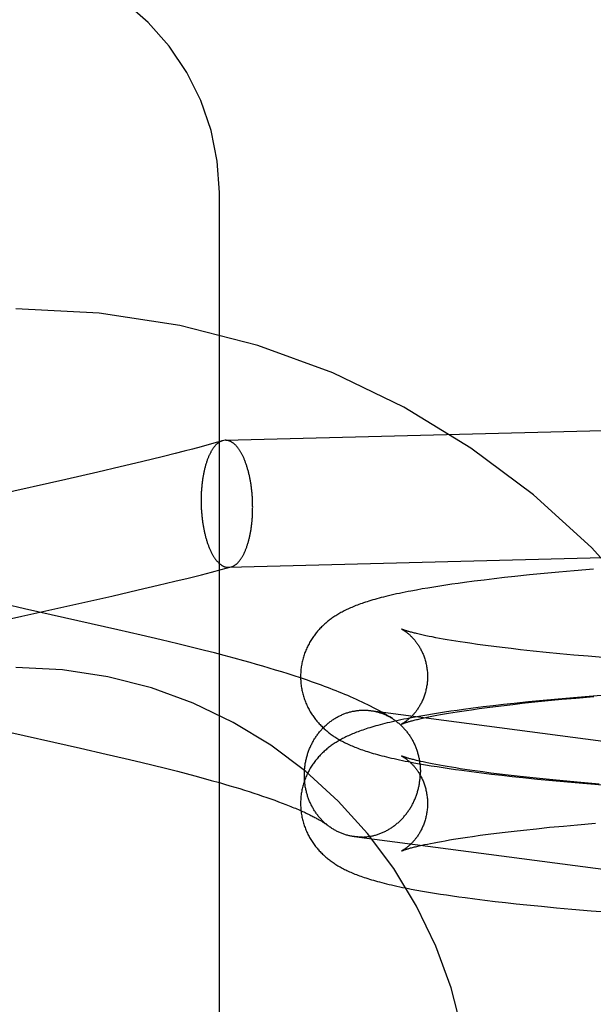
# Model space of a CAD drawing. Header units: inches. Extents: x 0 to 268, y 0 to 174.
# Tile 38 of 92: x 91.541 to 91.717, y 87.952 to 88.254. Entities that reach past the tile are written whole.
import ezdxf

# ---------------------------------------------------------------- set-up
doc = ezdxf.new("R2010")
doc.units = ezdxf.units.IN
doc.header["$LTSCALE"] = 14.749625
doc.header["$MEASUREMENT"] = 0
doc.linetypes.add('HIDDEN', pattern=[0.2, 0.1, -0.1])
doc.layers.add('DEFAULT_2', color=8, linetype='HIDDEN')

msp = doc.modelspace()

# ---------------------------------------------------------------- linework, layer by layer
at = {"layer": 'DEFAULT_2', "color": 8, "linetype": 'HIDDEN'}
for p, q in [((91.60219, 87.4578), (91.60219, 88.20085)), ((91.604, 88.12481), (91.81142, 88.13019)), ((91.604, 88.12481), (91.60317, 88.12468)), ((91.59398, 88.12214), (91.59134, 88.12145)), ((91.59657, 88.12284), (91.59398, 88.12214)), ((91.5991, 88.12353), (91.59657, 88.12284)), ((91.60158, 88.12423), (91.5991, 88.12353)), ((91.60317, 88.12468), (91.60158, 88.12423)), ((91.58126, 88.1189), (91.57652, 88.11776)), ((91.58499, 88.11983), (91.58126, 88.1189)), ((91.58865, 88.12075), (91.58499, 88.11983)), ((91.59134, 88.12145), (91.58865, 88.12075)), ((91.57171, 88.11662), (91.56488, 88.11504)), ((91.57652, 88.11776), (91.57171, 88.11662)), ((91.55505, 88.11281), (91.53279, 88.10784)), ((91.56488, 88.11504), (91.55505, 88.11281)), ((91.60501, 88.08583), (91.81243, 88.0912)), ((91.60278, 88.08514), (91.60578, 88.08594)), ((91.60501, 88.08583), (91.60578, 88.08594)), ((91.5885, 88.08155), (91.5926, 88.08255)), ((91.5926, 88.08255), (91.59669, 88.08357)), ((91.59669, 88.08357), (91.59974, 88.08435)), ((91.59974, 88.08435), (91.60278, 88.08514)), ((91.68978, 88.08268), (91.68661, 88.08232)), ((91.69301, 88.08303), (91.68978, 88.08268)), ((91.69742, 88.08349), (91.69301, 88.08303)), ((91.70192, 88.08394), (91.69742, 88.08349)), ((91.70651, 88.08437), (91.70192, 88.08394)), ((91.7112, 88.08479), (91.70651, 88.08437)), ((91.71716, 88.08529), (91.7112, 88.08479)), ((91.57723, 88.07888), (91.58338, 88.08032)), ((91.58338, 88.08032), (91.5885, 88.08155)), ((91.66625, 88.07948), (91.66449, 88.07918)), ((91.66806, 88.07978), (91.66625, 88.07948)), ((91.66989, 88.08007), (91.66806, 88.07978)), ((91.67175, 88.08035), (91.66989, 88.08007)), ((91.67363, 88.08063), (91.67175, 88.08035)), ((91.67555, 88.0809), (91.67363, 88.08063)), ((91.6775, 88.08117), (91.67555, 88.0809)), ((91.68047, 88.08156), (91.6775, 88.08117)), ((91.68351, 88.08194), (91.68047, 88.08156)), ((91.68661, 88.08232), (91.68351, 88.08194)), ((91.56912, 88.07703), (91.57723, 88.07888)), ((91.66275, 88.07887), (91.66101, 88.07854)), ((91.66449, 88.07918), (91.66275, 88.07887)), ((91.54231, 88.07313), (91.5363, 88.0745)), ((91.53554, 88.06948), (91.5415, 88.07084)), ((91.57104, 88.06669), (91.54231, 88.07313)), ((91.57816, 88.06505), (91.57104, 88.06669)), ((91.5843, 88.06361), (91.57816, 88.06505)), ((91.66565, 88.06485), (91.66476, 88.06504)), ((91.6666, 88.06465), (91.66565, 88.06485)), ((91.6676, 88.06445), (91.6666, 88.06465)), ((91.66866, 88.06424), (91.6676, 88.06445)), ((91.58943, 88.06238), (91.5843, 88.06361)), ((91.59352, 88.06137), (91.58943, 88.06238)), ((91.5976, 88.06035), (91.59352, 88.06137)), ((91.66978, 88.06404), (91.66866, 88.06424)), ((91.67096, 88.06382), (91.66978, 88.06404)), ((91.67219, 88.06361), (91.67096, 88.06382)), ((91.67348, 88.06339), (91.67219, 88.06361)), ((91.67482, 88.06318), (91.67348, 88.06339)), ((91.67621, 88.06296), (91.67482, 88.06318)), ((91.67766, 88.06274), (91.67621, 88.06296)), ((91.67915, 88.06252), (91.67766, 88.06274)), ((91.68148, 88.06219), (91.67915, 88.06252)), ((91.68392, 88.06186), (91.68148, 88.06219)), ((91.68646, 88.06153), (91.68392, 88.06186)), ((91.6891, 88.06121), (91.68646, 88.06153)), ((91.60065, 88.05957), (91.5976, 88.06035)), ((91.60368, 88.05877), (91.60065, 88.05957)), ((91.60669, 88.05797), (91.60368, 88.05877)), ((91.69184, 88.06088), (91.6891, 88.06121)), ((91.69466, 88.06056), (91.69184, 88.06088)), ((91.69856, 88.06014), (91.69466, 88.06056)), ((91.7026, 88.05973), (91.69856, 88.06014)), ((91.70677, 88.05932), (91.7026, 88.05973)), ((91.71107, 88.05892), (91.70677, 88.05932)), ((91.71548, 88.05854), (91.71107, 88.05892)), ((91.72114, 88.05806), (91.71548, 88.05854)), ((91.60968, 88.05715), (91.60669, 88.05797)), ((91.61166, 88.05659), (91.60968, 88.05715)), ((91.61363, 88.05603), (91.61166, 88.05659)), ((91.61559, 88.05546), (91.61363, 88.05603)), ((91.61754, 88.05489), (91.61559, 88.05546)), ((91.61947, 88.05431), (91.61754, 88.05489)), ((91.62139, 88.05372), (91.61947, 88.05431)), ((91.6233, 88.05312), (91.62139, 88.05372)), ((91.62519, 88.05251), (91.6233, 88.05312)), ((91.62707, 88.05189), (91.62519, 88.05251)), ((91.62893, 88.05126), (91.62707, 88.05189)), ((91.71698, 88.04634), (91.71099, 88.04583)), ((91.71166, 88.04573), (91.71719, 88.04621)), ((91.72309, 88.04682), (91.71698, 88.04634)), ((91.6863, 88.04335), (91.68319, 88.04297)), ((91.68948, 88.04371), (91.6863, 88.04335)), ((91.68699, 88.04313), (91.68964, 88.04346)), ((91.69273, 88.04407), (91.68948, 88.04371)), ((91.68964, 88.04346), (91.69239, 88.04378)), ((91.69239, 88.04378), (91.69522, 88.0441)), ((91.69714, 88.04453), (91.69273, 88.04407)), ((91.69522, 88.0441), (91.69913, 88.04452)), ((91.70166, 88.04498), (91.69714, 88.04453)), ((91.69913, 88.04452), (91.70318, 88.04493)), ((91.70628, 88.04541), (91.70166, 88.04498)), ((91.70318, 88.04493), (91.70736, 88.04534)), ((91.71099, 88.04583), (91.70628, 88.04541)), ((91.70736, 88.04534), (91.71166, 88.04573)), ((91.64858, 88.04187), (91.85254, 88.01514)), ((91.66412, 88.04018), (91.66237, 88.03987)), ((91.66589, 88.04049), (91.66412, 88.04018)), ((91.66769, 88.04079), (91.66589, 88.04049)), ((91.66693, 88.04002), (91.66795, 88.04022)), ((91.66953, 88.04108), (91.66769, 88.04079)), ((91.66795, 88.04022), (91.66903, 88.04043)), ((91.66903, 88.04043), (91.67017, 88.04064)), ((91.6714, 88.04137), (91.66953, 88.04108)), ((91.67017, 88.04064), (91.67136, 88.04085)), ((91.67136, 88.04085), (91.67261, 88.04106)), ((91.67329, 88.04165), (91.6714, 88.04137)), ((91.67261, 88.04106), (91.67391, 88.04128)), ((91.67521, 88.04192), (91.67329, 88.04165)), ((91.67391, 88.04128), (91.67526, 88.0415)), ((91.67716, 88.04219), (91.67521, 88.04192)), ((91.67526, 88.0415), (91.67667, 88.04171)), ((91.67667, 88.04171), (91.67813, 88.04193)), ((91.68014, 88.04259), (91.67716, 88.04219)), ((91.67813, 88.04193), (91.67963, 88.04215)), ((91.67963, 88.04215), (91.68198, 88.04248)), ((91.68319, 88.04297), (91.68014, 88.04259)), ((91.68198, 88.04248), (91.68444, 88.04281)), ((91.68444, 88.04281), (91.68699, 88.04313)), ((91.66237, 88.03987), (91.66062, 88.03954)), ((91.66343, 88.03926), (91.66421, 88.03944)), ((91.66421, 88.03944), (91.66506, 88.03963)), ((91.66506, 88.03963), (91.66597, 88.03982)), ((91.66597, 88.03982), (91.66693, 88.04002)), ((91.53139, 88.03663), (91.55958, 88.03032)), ((91.55958, 88.03032), (91.56745, 88.02852)), ((91.56745, 88.02852), (91.5733, 88.02716)), ((91.5733, 88.02716), (91.57811, 88.02601)), ((91.57811, 88.02601), (91.58189, 88.02509)), ((91.58189, 88.02509), (91.58562, 88.02417)), ((91.66371, 88.02556), (91.66548, 88.02525)), ((91.66564, 88.02591), (91.66476, 88.02611)), ((91.66548, 88.02525), (91.66727, 88.02495)), ((91.66659, 88.02572), (91.66564, 88.02591)), ((91.6676, 88.02552), (91.66659, 88.02572)), ((91.66866, 88.02531), (91.6676, 88.02552)), ((91.66978, 88.0251), (91.66866, 88.02531)), ((91.67095, 88.02489), (91.66978, 88.0251)), ((91.58562, 88.02417), (91.58928, 88.02324)), ((91.58928, 88.02324), (91.59197, 88.02254)), ((91.59197, 88.02254), (91.59461, 88.02184)), ((91.66727, 88.02495), (91.6691, 88.02466)), ((91.6691, 88.02466), (91.67095, 88.02437)), ((91.67219, 88.02468), (91.67095, 88.02489)), ((91.67095, 88.02437), (91.67283, 88.02409)), ((91.67347, 88.02446), (91.67219, 88.02468)), ((91.67283, 88.02409), (91.67474, 88.02381)), ((91.67481, 88.02425), (91.67347, 88.02446)), ((91.67474, 88.02381), (91.67668, 88.02354)), ((91.67621, 88.02403), (91.67481, 88.02425)), ((91.67765, 88.02381), (91.67621, 88.02403)), ((91.67668, 88.02354), (91.67964, 88.02315)), ((91.67914, 88.02359), (91.67765, 88.02381)), ((91.68069, 88.02337), (91.67914, 88.02359)), ((91.67964, 88.02315), (91.68267, 88.02276)), ((91.68309, 88.02304), (91.68069, 88.02337)), ((91.68267, 88.02276), (91.68577, 88.02239)), ((91.6856, 88.02271), (91.68309, 88.02304)), ((91.6882, 88.02238), (91.6856, 88.02271)), ((91.68577, 88.02239), (91.68893, 88.02202)), ((91.6909, 88.02206), (91.6882, 88.02238)), ((91.68893, 88.02202), (91.69215, 88.02166)), ((91.6937, 88.02174), (91.6909, 88.02206)), ((91.59461, 88.02184), (91.59719, 88.02114)), ((91.59719, 88.02114), (91.59972, 88.02045)), ((91.59972, 88.02045), (91.60219, 88.01975)), ((91.60219, 88.01975), (91.60379, 88.01929)), ((91.60379, 88.01929), (91.60537, 88.01882)), ((91.69215, 88.02166), (91.69544, 88.02131)), ((91.69658, 88.02142), (91.6937, 88.02174)), ((91.69544, 88.02131), (91.69991, 88.02086)), ((91.70055, 88.021), (91.69658, 88.02142)), ((91.69991, 88.02086), (91.70448, 88.02042)), ((91.70466, 88.02059), (91.70055, 88.021)), ((91.70448, 88.02042), (91.70914, 88.02)), ((91.70889, 88.02019), (91.70466, 88.02059)), ((91.71325, 88.0198), (91.70889, 88.02019)), ((91.70914, 88.02), (91.71508, 88.01949)), ((91.71884, 88.01932), (91.71325, 88.0198)), ((91.71508, 88.01949), (91.72114, 88.019)), ((91.60537, 88.01882), (91.60691, 88.01836)), ((91.60691, 88.01836), (91.60843, 88.01791)), ((91.60843, 88.01791), (91.6099, 88.01745)), ((91.6099, 88.01745), (91.61134, 88.01699)), ((91.61134, 88.01699), (91.61275, 88.01654)), ((91.61275, 88.01654), (91.61412, 88.01609)), ((91.61412, 88.01609), (91.61545, 88.01565)), ((91.61545, 88.01565), (91.61674, 88.01521)), ((91.61674, 88.01521), (91.61799, 88.01477)), ((91.61799, 88.01477), (91.6192, 88.01434)), ((91.6192, 88.01434), (91.62037, 88.01391)), ((91.62037, 88.01391), (91.62149, 88.01349)), ((91.62149, 88.01349), (91.62257, 88.01308)), ((91.7122, 88.00685), (91.71776, 88.00733)), ((91.68231, 88.00359), (91.68478, 88.00392)), ((91.68478, 88.00392), (91.68735, 88.00425)), ((91.68735, 88.00425), (91.69003, 88.00457)), ((91.69003, 88.00457), (91.69279, 88.00489)), ((91.69279, 88.00489), (91.69565, 88.00521)), ((91.69565, 88.00521), (91.69958, 88.00563)), ((91.69958, 88.00563), (91.70366, 88.00605)), ((91.70366, 88.00605), (91.70787, 88.00645)), ((91.70787, 88.00645), (91.7122, 88.00685)), ((91.64358, 88.00319), (91.86139, 87.97465)), ((91.66521, 88.00073), (91.66612, 88.00092)), ((91.66612, 88.00092), (91.6671, 88.00112)), ((91.6671, 88.00112), (91.66814, 88.00132)), ((91.66814, 88.00132), (91.66923, 88.00153)), ((91.66923, 88.00153), (91.67038, 88.00174)), ((91.67038, 88.00174), (91.67158, 88.00195)), ((91.67158, 88.00195), (91.67284, 88.00217)), ((91.67284, 88.00217), (91.67416, 88.00238)), ((91.67416, 88.00238), (91.67553, 88.0026)), ((91.67553, 88.0026), (91.67695, 88.00282)), ((91.67695, 88.00282), (91.67842, 88.00304)), ((91.67842, 88.00304), (91.67994, 88.00326)), ((91.67994, 88.00326), (91.68231, 88.00359)), ((91.66355, 88.00035), (91.66435, 88.00054)), ((91.66435, 88.00054), (91.66521, 88.00073)), ((91.66289, 87.98677), (91.66464, 87.98646)), ((91.66464, 87.98646), (91.66642, 87.98616)), ((91.66642, 87.98616), (91.66824, 87.98586)), ((91.66824, 87.98586), (91.67008, 87.98557)), ((91.67008, 87.98557), (91.67195, 87.98528)), ((91.67195, 87.98528), (91.67384, 87.98501)), ((91.67384, 87.98501), (91.67577, 87.98473)), ((91.67577, 87.98473), (91.67772, 87.98447)), ((91.67772, 87.98447), (91.68071, 87.98408)), ((91.68071, 87.98408), (91.68377, 87.98369)), ((91.68377, 87.98369), (91.68689, 87.98332)), ((91.68689, 87.98332), (91.69008, 87.98296)), ((91.69008, 87.98296), (91.69332, 87.9826)), ((91.69332, 87.9826), (91.69663, 87.98226)), ((91.69663, 87.98226), (91.70113, 87.98181)), ((91.70113, 87.98181), (91.70573, 87.98137)), ((91.70573, 87.98137), (91.71042, 87.98095)), ((91.71042, 87.98095), (91.71639, 87.98045)), ((91.71639, 87.98045), (91.72247, 87.97996))]:
    msp.add_line(p, q, dxfattribs=at)
for points in [[(91.60219, 88.20085), (91.60155, 88.21045), (91.59965, 88.21991), (91.59652, 88.22905), (91.5922, 88.23771), (91.58677, 88.24575), (91.58032, 88.25303), (91.57294, 88.25943), (91.56478, 88.26483), (91.55596, 88.26912), (91.54665, 88.27225), (91.53701, 88.27414), (91.52719, 88.27478)], [(91.61243, 88.10428), (91.61242, 88.10458), (91.61242, 88.10487), (91.61242, 88.10516), (91.61241, 88.10546), (91.6124, 88.10575), (91.61239, 88.10605), (91.61238, 88.10634), (91.61237, 88.10664), (91.61235, 88.10693), (91.61234, 88.10722), (91.61232, 88.10751), (91.6123, 88.10781), (91.61227, 88.1081), (91.61225, 88.10839), (91.61222, 88.10868), (91.6122, 88.10897), (91.61217, 88.10926), (91.61213, 88.10955), (91.6121, 88.10983), (91.61207, 88.11012), (91.61203, 88.1104), (91.61199, 88.11069), (91.61195, 88.11097), (91.61191, 88.11125), (91.61187, 88.11153), (91.61182, 88.11181), (91.61178, 88.11209), (91.61173, 88.11236), (91.61168, 88.11264), (91.61163, 88.11291), (91.61157, 88.11318), (91.61152, 88.11345), (91.61146, 88.11371), (91.6114, 88.11398), (91.61134, 88.11424), (91.61128, 88.1145), (91.61122, 88.11476), (91.61116, 88.11502), (91.61109, 88.11527), (91.61102, 88.11552), (91.61095, 88.11577), (91.61088, 88.11602), (91.61081, 88.11627), (91.61074, 88.11651), (91.61066, 88.11675), (91.61059, 88.11698), (91.61051, 88.11722), (91.61043, 88.11745), (91.61035, 88.11768), (91.61027, 88.11791), (91.61019, 88.11813), (91.6101, 88.11835), (91.61002, 88.11857), (91.60993, 88.11878), (91.60985, 88.11899), (91.60976, 88.1192), (91.60967, 88.11941), (91.60957, 88.11961), (91.60948, 88.11981), (91.60939, 88.12), (91.60929, 88.1202), (91.6092, 88.12038), (91.6091, 88.12057), (91.609, 88.12075), (91.6089, 88.12093), (91.6088, 88.1211), (91.6087, 88.12127), (91.6086, 88.12144), (91.6085, 88.12161), (91.60839, 88.12177), (91.60829, 88.12192), (91.60818, 88.12207), (91.60808, 88.12222), (91.60797, 88.12237), (91.60786, 88.12251), (91.60775, 88.12265), (91.60764, 88.12278), (91.60753, 88.12291), (91.60742, 88.12303), (91.60731, 88.12315), (91.6072, 88.12327), (91.60709, 88.12338), (91.60697, 88.12349), (91.60686, 88.1236), (91.60675, 88.1237), (91.60663, 88.12379), (91.60651, 88.12388), (91.6064, 88.12397), (91.60628, 88.12406), (91.60617, 88.12413), (91.60605, 88.12421), (91.60593, 88.12428), (91.60581, 88.12435), (91.6057, 88.12441), (91.60558, 88.12447), (91.60546, 88.12452), (91.60534, 88.12457), (91.60522, 88.12461), (91.6051, 88.12465), (91.60498, 88.12469), (91.60486, 88.12472), (91.60474, 88.12475), (91.60462, 88.12477), (91.6045, 88.12479), (91.60438, 88.1248), (91.60426, 88.12481), (91.60414, 88.12481), (91.60402, 88.12481)], [(91.60317, 88.12468), (91.60307, 88.12465), (91.60296, 88.12461), (91.60284, 88.12457), (91.60272, 88.12452), (91.60261, 88.12447), (91.60249, 88.12441), (91.60238, 88.12435), (91.60226, 88.12428), (91.60215, 88.12421), (91.60203, 88.12414), (91.60192, 88.12406), (91.60181, 88.12398), (91.60169, 88.12389), (91.60158, 88.1238), (91.60147, 88.1237), (91.60136, 88.1236), (91.60125, 88.1235), (91.60114, 88.12339), (91.60104, 88.12328), (91.60093, 88.12316), (91.60082, 88.12304), (91.60072, 88.12291), (91.60061, 88.12279), (91.60051, 88.12265), (91.6004, 88.12252), (91.6003, 88.12238), (91.6002, 88.12223), (91.6001, 88.12208), (91.6, 88.12193), (91.5999, 88.12177), (91.59981, 88.12161), (91.59971, 88.12145), (91.59962, 88.12128), (91.59952, 88.12111), (91.59943, 88.12094), (91.59934, 88.12076), (91.59925, 88.12058), (91.59916, 88.12039), (91.59907, 88.12021), (91.59899, 88.12001), (91.5989, 88.11982), (91.59882, 88.11962), (91.59873, 88.11942), (91.59865, 88.11921), (91.59857, 88.11901), (91.59849, 88.11879), (91.59842, 88.11858), (91.59834, 88.11836), (91.59827, 88.11814), (91.59819, 88.11792), (91.59812, 88.11769), (91.59805, 88.11746), (91.59798, 88.11723), (91.59792, 88.117), (91.59785, 88.11676), (91.59779, 88.11652), (91.59772, 88.11628), (91.59766, 88.11603), (91.5976, 88.11579), (91.59754, 88.11554), (91.59749, 88.11529), (91.59743, 88.11503), (91.59738, 88.11478), (91.59733, 88.11452), (91.59728, 88.11426), (91.59723, 88.11399), (91.59718, 88.11373), (91.59714, 88.11346), (91.5971, 88.11319), (91.59705, 88.11292), (91.59701, 88.11265), (91.59698, 88.11238), (91.59694, 88.1121), (91.5969, 88.11183), (91.59687, 88.11155), (91.59684, 88.11127), (91.59681, 88.11099), (91.59678, 88.1107), (91.59676, 88.11042), (91.59673, 88.11014), (91.59671, 88.10985), (91.59669, 88.10956), (91.59667, 88.10927), (91.59665, 88.10899), (91.59664, 88.1087), (91.59663, 88.10841), (91.59661, 88.10811), (91.5966, 88.10782), (91.5966, 88.10753), (91.59659, 88.10724), (91.59658, 88.10695), (91.59658, 88.10665), (91.59658, 88.10636)], [(91.59658, 88.10636), (91.59658, 88.10606), (91.59658, 88.10577), (91.59659, 88.10548), (91.5966, 88.10518), (91.5966, 88.10489), (91.59661, 88.10459), (91.59663, 88.1043), (91.59664, 88.104), (91.59665, 88.10371), (91.59667, 88.10342), (91.59669, 88.10312), (91.59671, 88.10283), (91.59673, 88.10254), (91.59676, 88.10225), (91.59678, 88.10196), (91.59681, 88.10167), (91.59684, 88.10138), (91.59687, 88.10109), (91.5969, 88.10081), (91.59694, 88.10052), (91.59698, 88.10023), (91.59701, 88.09995), (91.59705, 88.09967), (91.5971, 88.09939), (91.59714, 88.09911), (91.59718, 88.09883), (91.59723, 88.09855), (91.59728, 88.09828), (91.59733, 88.098), (91.59738, 88.09773), (91.59743, 88.09746), (91.59749, 88.09719), (91.59754, 88.09693), (91.5976, 88.09666), (91.59766, 88.0964), (91.59772, 88.09614), (91.59779, 88.09588), (91.59785, 88.09562), (91.59792, 88.09537), (91.59798, 88.09512), (91.59805, 88.09487), (91.59812, 88.09462), (91.59819, 88.09437), (91.59827, 88.09413), (91.59834, 88.09389), (91.59842, 88.09365), (91.59849, 88.09342), (91.59857, 88.09319), (91.59865, 88.09296), (91.59873, 88.09273), (91.59882, 88.09251), (91.5989, 88.09229), (91.59899, 88.09207), (91.59907, 88.09186), (91.59916, 88.09165), (91.59925, 88.09144), (91.59934, 88.09123), (91.59943, 88.09103), (91.59952, 88.09083), (91.59962, 88.09064), (91.59971, 88.09044), (91.59981, 88.09026), (91.5999, 88.09007), (91.6, 88.08989), (91.6001, 88.08971), (91.6002, 88.08954), (91.6003, 88.08936), (91.6004, 88.0892), (91.60051, 88.08903), (91.60061, 88.08887), (91.60072, 88.08872), (91.60082, 88.08856), (91.60093, 88.08842), (91.60104, 88.08827), (91.60114, 88.08813), (91.60125, 88.08799), (91.60136, 88.08786), (91.60147, 88.08773), (91.60158, 88.08761), (91.60169, 88.08749), (91.60181, 88.08737), (91.60192, 88.08726), (91.60203, 88.08715), (91.60215, 88.08704), (91.60226, 88.08694), (91.60238, 88.08685), (91.60249, 88.08675), (91.60261, 88.08667), (91.60272, 88.08658), (91.60284, 88.0865), (91.60296, 88.08643), (91.60307, 88.08636), (91.60319, 88.08629), (91.60331, 88.08623), (91.60343, 88.08617), (91.60355, 88.08612), (91.60367, 88.08607), (91.60379, 88.08603), (91.60391, 88.08599), (91.60402, 88.08595), (91.60414, 88.08592), (91.60426, 88.08589), (91.60438, 88.08587), (91.6045, 88.08585), (91.60462, 88.08584), (91.60474, 88.08583), (91.60486, 88.08583), (91.60498, 88.08583)], [(91.60578, 88.08594), (91.60581, 88.08595), (91.60593, 88.08598), (91.60605, 88.08602), (91.60617, 88.08607), (91.60628, 88.08612), (91.6064, 88.08617), (91.60651, 88.08623), (91.60663, 88.08629), (91.60675, 88.08635), (91.60686, 88.08643), (91.60697, 88.0865), (91.60709, 88.08658), (91.6072, 88.08666), (91.60731, 88.08675), (91.60742, 88.08684), (91.60753, 88.08694), (91.60764, 88.08704), (91.60775, 88.08714), (91.60786, 88.08725), (91.60797, 88.08736), (91.60808, 88.08748), (91.60818, 88.0876), (91.60829, 88.08772), (91.60839, 88.08785), (91.6085, 88.08799), (91.6086, 88.08812), (91.6087, 88.08826), (91.6088, 88.08841), (91.6089, 88.08856), (91.609, 88.08871), (91.6091, 88.08886), (91.6092, 88.08902), (91.60929, 88.08919), (91.60939, 88.08936), (91.60948, 88.08953), (91.60957, 88.0897), (91.60967, 88.08988), (91.60976, 88.09006), (91.60985, 88.09025), (91.60993, 88.09043), (91.61002, 88.09063), (91.6101, 88.09082), (91.61019, 88.09102), (91.61027, 88.09122), (91.61035, 88.09143), (91.61043, 88.09163), (91.61051, 88.09185), (91.61059, 88.09206), (91.61066, 88.09228), (91.61074, 88.0925), (91.61081, 88.09272), (91.61088, 88.09295), (91.61095, 88.09318), (91.61102, 88.09341), (91.61109, 88.09364), (91.61116, 88.09388), (91.61122, 88.09412), (91.61128, 88.09436), (91.61134, 88.0946), (91.6114, 88.09485), (91.61146, 88.0951), (91.61152, 88.09535), (91.61157, 88.09561), (91.61163, 88.09586), (91.61168, 88.09612), (91.61173, 88.09638), (91.61178, 88.09665), (91.61182, 88.09691), (91.61187, 88.09718), (91.61191, 88.09745), (91.61195, 88.09772), (91.61199, 88.09799), (91.61203, 88.09826), (91.61207, 88.09854), (91.6121, 88.09881), (91.61213, 88.09909), (91.61217, 88.09937), (91.6122, 88.09965), (91.61222, 88.09994), (91.61225, 88.10022), (91.61227, 88.1005), (91.6123, 88.10079), (91.61232, 88.10108), (91.61234, 88.10136), (91.61235, 88.10165), (91.61237, 88.10194), (91.61238, 88.10223), (91.61239, 88.10252), (91.6124, 88.10282), (91.61241, 88.10311), (91.61242, 88.1034), (91.61242, 88.10369), (91.61242, 88.10399), (91.61243, 88.10428)], [(91.5415, 88.07084), (91.55532, 88.07394), (91.56912, 88.07703)], [(91.66101, 88.07854), (91.66014, 88.07838), (91.65926, 88.0782), (91.65838, 88.07802), (91.6575, 88.07784), (91.65663, 88.07765), (91.65578, 88.07746), (91.65495, 88.07727), (91.65415, 88.07709), (91.65338, 88.0769), (91.65264, 88.07672), (91.65193, 88.07653), (91.65124, 88.07635), (91.65058, 88.07617), (91.64994, 88.07599), (91.64932, 88.07582), (91.64872, 88.07564), (91.64815, 88.07546), (91.64759, 88.07529), (91.64705, 88.07511), (91.64652, 88.07494), (91.64602, 88.07476), (91.64553, 88.07459), (91.64505, 88.07442), (91.64459, 88.07425), (91.64414, 88.07407), (91.64371, 88.0739), (91.64328, 88.07373), (91.64287, 88.07355), (91.64246, 88.07338), (91.64207, 88.0732), (91.64168, 88.07303), (91.64131, 88.07285), (91.64094, 88.07267), (91.64058, 88.07249), (91.64022, 88.07231), (91.63988, 88.07212), (91.63954, 88.07194), (91.63921, 88.07175), (91.63888, 88.07156), (91.63856, 88.07137), (91.63825, 88.07118), (91.63794, 88.07099), (91.63764, 88.0708), (91.63735, 88.0706), (91.63706, 88.07041), (91.63677, 88.07021), (91.63649, 88.07001), (91.63622, 88.0698), (91.63594, 88.06959), (91.63567, 88.06938), (91.6354, 88.06917), (91.63514, 88.06895), (91.63487, 88.06872), (91.63461, 88.06849), (91.63435, 88.06826), (91.63409, 88.06802), (91.63383, 88.06777), (91.63358, 88.06753), (91.63333, 88.06728), (91.63309, 88.06702), (91.63285, 88.06676), (91.63262, 88.0665), (91.63238, 88.06624), (91.63215, 88.06597), (91.63193, 88.06569), (91.63171, 88.06542), (91.63149, 88.06513), (91.63128, 88.06485), (91.63107, 88.06456), (91.63087, 88.06426), (91.63066, 88.06396), (91.63047, 88.06366), (91.63028, 88.06335), (91.63009, 88.06304), (91.6299, 88.06272), (91.62973, 88.0624), (91.62955, 88.06208), (91.62939, 88.06175), (91.62922, 88.06142), (91.62906, 88.06108), (91.62891, 88.06074), (91.62877, 88.0604), (91.62862, 88.06005), (91.62849, 88.05971), (91.62836, 88.05935), (91.62824, 88.059), (91.62812, 88.05864), (91.62801, 88.05828), (91.6279, 88.05792), (91.62781, 88.05755), (91.62771, 88.05718), (91.62763, 88.05681), (91.62755, 88.05644), (91.62748, 88.05607), (91.62741, 88.05569), (91.62736, 88.05532), (91.6273, 88.05494), (91.62726, 88.05456), (91.62722, 88.05418), (91.62719, 88.0538), (91.62717, 88.05342), (91.62715, 88.05304), (91.62714, 88.05265), (91.62714, 88.0523)], [(91.65816, 88.06687), (91.65816, 88.06688), (91.65816, 88.06687), (91.65818, 88.06686), (91.6582, 88.06685), (91.65823, 88.06684), (91.65826, 88.06682), (91.6583, 88.0668), (91.65835, 88.06678), (91.6584, 88.06675), (91.65846, 88.06672), (91.65852, 88.06668), (91.65859, 88.06664), (91.65866, 88.0666), (91.65873, 88.06656), (91.65881, 88.06651), (91.6589, 88.06645), (91.65898, 88.0664), (91.65907, 88.06634), (91.65917, 88.06628), (91.65926, 88.06621), (91.65936, 88.06614), (91.65947, 88.06606), (91.65958, 88.06599), (91.65968, 88.0659), (91.6598, 88.06582), (91.65991, 88.06573), (91.66003, 88.06563), (91.66015, 88.06553), (91.66027, 88.06543), (91.6604, 88.06532), (91.66053, 88.06521), (91.66066, 88.06509), (91.66079, 88.06497), (91.66092, 88.06485), (91.66106, 88.06471), (91.66119, 88.06458), (91.66133, 88.06444), (91.66147, 88.06429), (91.66161, 88.06414), (91.66176, 88.06398), (91.6619, 88.06382), (91.66205, 88.06365), (91.66219, 88.06347), (91.66234, 88.06329), (91.66249, 88.0631), (91.66264, 88.06291), (91.66278, 88.06271), (91.66293, 88.0625), (91.66308, 88.06229), (91.66323, 88.06207), (91.66338, 88.06184), (91.66352, 88.06161), (91.66367, 88.06137), (91.66381, 88.06112), (91.66395, 88.06087), (91.66409, 88.06061), (91.66423, 88.06035), (91.66436, 88.06008), (91.66449, 88.0598), (91.66462, 88.05952), (91.66475, 88.05923), (91.66487, 88.05893), (91.66498, 88.05863), (91.66509, 88.05833), (91.6652, 88.05802), (91.6653, 88.05771), (91.6654, 88.05739), (91.66549, 88.05707), (91.66558, 88.05674), (91.66566, 88.05641), (91.66574, 88.05608), (91.66581, 88.05574), (91.66587, 88.0554), (91.66592, 88.05506), (91.66597, 88.05472), (91.66602, 88.05437), (91.66605, 88.05403), (91.66608, 88.05368), (91.66611, 88.05333), (91.66612, 88.05298), (91.66613, 88.05263), (91.66614, 88.0523)], [(91.66476, 88.06504), (91.66393, 88.06522), (91.66354, 88.06532), (91.66316, 88.0654), (91.6628, 88.06549), (91.66246, 88.06558), (91.66212, 88.06566), (91.66181, 88.06574), (91.6615, 88.06582), (91.66122, 88.0659), (91.66094, 88.06597), (91.66068, 88.06604), (91.66044, 88.06611), (91.66021, 88.06618), (91.65999, 88.06624), (91.65979, 88.06631), (91.6596, 88.06636), (91.65942, 88.06642), (91.65926, 88.06647), (91.65911, 88.06652), (91.65897, 88.06657), (91.65885, 88.06661), (91.65873, 88.06665), (91.65863, 88.06669), (91.65854, 88.06672), (91.65846, 88.06675), (91.65839, 88.06678), (91.65833, 88.0668), (91.65827, 88.06683), (91.65823, 88.06684), (91.6582, 88.06686), (91.65818, 88.06687), (91.65817, 88.06687)], [(91.62714, 88.0523), (91.62714, 88.05195), (91.62715, 88.05156), (91.62717, 88.05118), (91.62719, 88.0508), (91.62722, 88.05042), (91.62726, 88.05004), (91.62731, 88.04966), (91.62736, 88.04928), (91.62742, 88.0489), (91.62748, 88.04852), (91.62755, 88.04815), (91.62763, 88.04778), (91.62772, 88.04741), (91.62781, 88.04704), (91.62791, 88.04667), (91.62801, 88.04631), (91.62813, 88.04594), (91.62824, 88.04558), (91.62837, 88.04523), (91.6285, 88.04488), (91.62863, 88.04453), (91.62878, 88.04418), (91.62892, 88.04383), (91.62908, 88.04349), (91.62923, 88.04316), (91.6294, 88.04283), (91.62957, 88.0425), (91.62974, 88.04217), (91.62992, 88.04185), (91.6301, 88.04153), (91.63029, 88.04122), (91.63049, 88.04091), (91.63068, 88.04061), (91.63089, 88.04031), (91.63109, 88.04001), (91.6313, 88.03972), (91.63152, 88.03944), (91.63173, 88.03915), (91.63196, 88.03888), (91.63218, 88.0386), (91.63241, 88.03833), (91.63264, 88.03807), (91.63288, 88.0378), (91.63312, 88.03755), (91.63337, 88.03729), (91.63362, 88.03704), (91.63387, 88.03679), (91.63413, 88.03655), (91.63439, 88.03631), (91.63465, 88.03607), (91.63491, 88.03585), (91.63518, 88.03562), (91.63545, 88.0354), (91.63572, 88.03519), (91.63599, 88.03497), (91.63626, 88.03477), (91.63654, 88.03456), (91.63682, 88.03436), (91.63711, 88.03416), (91.6374, 88.03396), (91.6377, 88.03377), (91.638, 88.03358), (91.63831, 88.03338), (91.63862, 88.03319), (91.63894, 88.033), (91.63927, 88.03281), (91.63961, 88.03263), (91.63995, 88.03244), (91.6403, 88.03226), (91.64065, 88.03208), (91.64102, 88.0319), (91.64139, 88.03172), (91.64177, 88.03154), (91.64216, 88.03136), (91.64255, 88.03119), (91.64296, 88.03101), (91.64338, 88.03084), (91.64381, 88.03066), (91.64425, 88.03049), (91.6447, 88.03032), (91.64516, 88.03014), (91.64564, 88.02997), (91.64614, 88.0298), (91.64665, 88.02962), (91.64718, 88.02945), (91.64772, 88.02927), (91.64828, 88.0291), (91.64887, 88.02892), (91.64947, 88.02874), (91.65009, 88.02857), (91.65073, 88.02839), (91.65139, 88.02821), (91.65208, 88.02803), (91.65279, 88.02785), (91.65352, 88.02767), (91.65428, 88.02749), (91.65507, 88.0273), (91.65588, 88.02712), (91.65672, 88.02693), (91.65757, 88.02675), (91.65844, 88.02657), (91.65932, 88.02639), (91.6602, 88.02621), (91.66108, 88.02604), (91.66196, 88.02588), (91.66371, 88.02556)], [(91.66614, 88.0523), (91.66613, 88.05198), (91.66612, 88.05163), (91.66611, 88.05128), (91.66609, 88.05093), (91.66606, 88.05058), (91.66602, 88.05024), (91.66598, 88.04989), (91.66593, 88.04955), (91.66587, 88.04921), (91.66581, 88.04887), (91.66574, 88.04854), (91.66566, 88.0482), (91.66558, 88.04788), (91.6655, 88.04755), (91.66541, 88.04723), (91.66531, 88.04691), (91.66521, 88.0466), (91.6651, 88.04629), (91.66499, 88.04598), (91.66487, 88.04568), (91.66475, 88.04539), (91.66463, 88.0451), (91.6645, 88.04482), (91.66437, 88.04454), (91.66424, 88.04427), (91.6641, 88.04401), (91.66396, 88.04375), (91.66382, 88.0435), (91.66368, 88.04325), (91.66353, 88.04301), (91.66339, 88.04278), (91.66324, 88.04256), (91.66309, 88.04234), (91.66295, 88.04212), (91.6628, 88.04192), (91.66265, 88.04171), (91.6625, 88.04152), (91.66236, 88.04133), (91.66221, 88.04115), (91.66206, 88.04098), (91.66192, 88.04081), (91.66177, 88.04064), (91.66163, 88.04048), (91.66149, 88.04033), (91.66135, 88.04018), (91.66121, 88.04004), (91.66107, 88.03991), (91.66094, 88.03977), (91.6608, 88.03965), (91.66067, 88.03953), (91.66054, 88.03941), (91.66042, 88.0393), (91.66029, 88.03919), (91.66017, 88.03908), (91.66005, 88.03899), (91.65993, 88.03889), (91.65981, 88.0388), (91.6597, 88.03871), (91.65959, 88.03863), (91.65949, 88.03855), (91.65938, 88.03848), (91.65928, 88.03841), (91.65918, 88.03834), (91.65909, 88.03827), (91.659, 88.03821), (91.65891, 88.03816), (91.65883, 88.0381), (91.65875, 88.03805), (91.65867, 88.03801), (91.6586, 88.03797), (91.65853, 88.03793), (91.65847, 88.03789), (91.65841, 88.03786), (91.65836, 88.03783), (91.65831, 88.03781), (91.65827, 88.03778), (91.65824, 88.03777), (91.65821, 88.03775), (91.65818, 88.03774), (91.65817, 88.03773), (91.65816, 88.03773)], [(91.65535, 88.03941), (91.65456, 88.03991), (91.65373, 88.04041), (91.6529, 88.0409), (91.65207, 88.04138), (91.65122, 88.04185), (91.65037, 88.04231), (91.64952, 88.04276), (91.64865, 88.0432), (91.64779, 88.04363), (91.64692, 88.04406), (91.64604, 88.04448), (91.64516, 88.04489), (91.64428, 88.04529), (91.6434, 88.04568), (91.64251, 88.04607), (91.64162, 88.04645), (91.64074, 88.04683), (91.63985, 88.04719), (91.63895, 88.04756), (91.63806, 88.04791), (91.63716, 88.04827), (91.63626, 88.04862), (91.63536, 88.04896), (91.63445, 88.0493), (91.63354, 88.04963), (91.63262, 88.04997), (91.6317, 88.0503), (91.63078, 88.05062), (91.62893, 88.05126)], [(91.6283, 88.02207), (91.6283, 88.02237), (91.62831, 88.02267), (91.62832, 88.02297), (91.62833, 88.02327), (91.62835, 88.02357), (91.62837, 88.02386), (91.6284, 88.02416), (91.62843, 88.02446), (91.62847, 88.02476), (91.62851, 88.02506), (91.62855, 88.02535), (91.6286, 88.02565), (91.62865, 88.02595), (91.62871, 88.02624), (91.62877, 88.02654), (91.62884, 88.02683), (91.62891, 88.02712), (91.62898, 88.02741), (91.62906, 88.0277), (91.62914, 88.02799), (91.62922, 88.02828), (91.62931, 88.02856), (91.6294, 88.02885), (91.6295, 88.02913), (91.6296, 88.02941), (91.62971, 88.02969), (91.62982, 88.02997), (91.62993, 88.03024), (91.63005, 88.03052), (91.63017, 88.03079), (91.63029, 88.03106), (91.63042, 88.03133), (91.63055, 88.0316), (91.63069, 88.03186), (91.63083, 88.03212), (91.63097, 88.03238), (91.63111, 88.03264), (91.63126, 88.0329), (91.63142, 88.03315), (91.63157, 88.0334), (91.63173, 88.03365), (91.6319, 88.03389), (91.63206, 88.03413), (91.63224, 88.03437), (91.63241, 88.03461), (91.63259, 88.03484), (91.63277, 88.03507), (91.63295, 88.0353), (91.63314, 88.03553), (91.63333, 88.03575), (91.63352, 88.03597), (91.63371, 88.03618), (91.63391, 88.03639), (91.63411, 88.0366), (91.63432, 88.03681), (91.63452, 88.03701), (91.63473, 88.03721), (91.63495, 88.0374), (91.63516, 88.0376), (91.63538, 88.03778), (91.6356, 88.03797), (91.63582, 88.03815), (91.63605, 88.03833), (91.63627, 88.0385), (91.6365, 88.03867), (91.63674, 88.03884), (91.63697, 88.039), (91.63721, 88.03916), (91.63745, 88.03931), (91.63769, 88.03946), (91.63793, 88.03961), (91.63817, 88.03975), (91.63842, 88.03989), (91.63867, 88.04002), (91.63892, 88.04015), (91.63917, 88.04028), (91.63943, 88.0404), (91.63968, 88.04051), (91.63994, 88.04063), (91.6402, 88.04073), (91.64045, 88.04084), (91.64072, 88.04094), (91.64098, 88.04103), (91.64124, 88.04113), (91.64151, 88.04121), (91.64177, 88.04129), (91.64204, 88.04137), (91.64231, 88.04145), (91.64257, 88.04151), (91.64284, 88.04158), (91.64311, 88.04164), (91.64338, 88.04169), (91.64366, 88.04174), (91.64393, 88.04179), (91.6442, 88.04183), (91.64447, 88.04187), (91.64475, 88.0419), (91.64502, 88.04193), (91.64529, 88.04195), (91.64557, 88.04197), (91.64584, 88.04199), (91.64612, 88.04199)], [(91.64612, 88.04199), (91.64639, 88.042), (91.64667, 88.042), (91.64694, 88.042), (91.64721, 88.04199), (91.64749, 88.04197), (91.64776, 88.04195), (91.64803, 88.04193), (91.64831, 88.0419), (91.64858, 88.04187)], [(91.64865, 88.04186), (91.64885, 88.04184), (91.64912, 88.04179), (91.64939, 88.04175), (91.64966, 88.0417), (91.64993, 88.04164), (91.6502, 88.04158), (91.65046, 88.04152), (91.65073, 88.04145), (91.65099, 88.04138), (91.65126, 88.0413), (91.65152, 88.04122), (91.65178, 88.04113), (91.65204, 88.04104), (91.6523, 88.04095), (91.65255, 88.04085), (91.65281, 88.04074), (91.65306, 88.04063), (91.65331, 88.04052), (91.65356, 88.04041), (91.65381, 88.04028), (91.65406, 88.04016), (91.6543, 88.04003), (91.65455, 88.0399), (91.65479, 88.03976), (91.65503, 88.03962), (91.65526, 88.03947)], [(91.66062, 88.03954), (91.65974, 88.03936), (91.65886, 88.03919), (91.65797, 88.039), (91.6571, 88.03882), (91.65623, 88.03863), (91.65538, 88.03844), (91.65456, 88.03825), (91.65377, 88.03806), (91.65301, 88.03787), (91.65228, 88.03769), (91.65158, 88.03751), (91.6509, 88.03733), (91.65025, 88.03715), (91.64962, 88.03697), (91.64901, 88.03679), (91.64842, 88.03661), (91.64784, 88.03643), (91.64729, 88.03626), (91.64676, 88.03608), (91.64624, 88.03591), (91.64574, 88.03573), (91.64526, 88.03556), (91.64479, 88.03539), (91.64433, 88.03521), (91.64389, 88.03504), (91.64346, 88.03487), (91.64304, 88.03469), (91.64263, 88.03451), (91.64223, 88.03434), (91.64184, 88.03416), (91.64145, 88.03398), (91.64108, 88.0338), (91.64071, 88.03362), (91.64036, 88.03344), (91.64, 88.03326), (91.63966, 88.03307), (91.63932, 88.03288), (91.63899, 88.0327), (91.63867, 88.03251), (91.63835, 88.03231), (91.63804, 88.03212), (91.63774, 88.03193), (91.63744, 88.03173), (91.63715, 88.03153), (91.63686, 88.03134), (91.63658, 88.03113), (91.6363, 88.03093), (91.63602, 88.03072), (91.63575, 88.03051), (91.63548, 88.0303), (91.63521, 88.03008), (91.63495, 88.02985), (91.63468, 88.02962), (91.63442, 88.02939), (91.63416, 88.02915), (91.6339, 88.0289), (91.63364, 88.02866), (91.63339, 88.0284), (91.63315, 88.02815), (91.63291, 88.02789), (91.63267, 88.02763), (91.63243, 88.02736), (91.6322, 88.02709), (91.63198, 88.02682), (91.63175, 88.02654), (91.63154, 88.02626), (91.63132, 88.02597), (91.63111, 88.02568), (91.6309, 88.02538), (91.6307, 88.02508), (91.6305, 88.02478), (91.63031, 88.02447), (91.63012, 88.02416), (91.62993, 88.02384), (91.62975, 88.02352), (91.62958, 88.02319), (91.62941, 88.02286), (91.62924, 88.02253), (91.62908, 88.02219), (91.62893, 88.02185), (91.62878, 88.02151), (91.62864, 88.02116), (91.6285, 88.02081), (91.62837, 88.02046), (91.62825, 88.0201), (91.62813, 88.01974), (91.62802, 88.01938), (91.62791, 88.01901), (91.62781, 88.01864), (91.62772, 88.01827), (91.62764, 88.0179), (91.62756, 88.01753), (91.62748, 88.01715), (91.62742, 88.01678), (91.62736, 88.0164), (91.62731, 88.01602), (91.62726, 88.01564), (91.62722, 88.01526), (91.62719, 88.01487), (91.62717, 88.01449), (91.62715, 88.01411), (91.62714, 88.01372), (91.62714, 88.01337)], [(91.65535, 88.03941), (91.6555, 88.03932), (91.65573, 88.03917), (91.65596, 88.03901), (91.65619, 88.03885), (91.65641, 88.03868), (91.65663, 88.03851), (91.65685, 88.03834), (91.65707, 88.03816), (91.65729, 88.03798), (91.6575, 88.0378), (91.65771, 88.03761), (91.65792, 88.03742), (91.65812, 88.03723), (91.65832, 88.03703), (91.65852, 88.03682), (91.65872, 88.03662), (91.65891, 88.03641), (91.6591, 88.0362), (91.65928, 88.03598), (91.65947, 88.03577), (91.65965, 88.03554), (91.65983, 88.03532), (91.66, 88.03509), (91.66017, 88.03486), (91.66034, 88.03463), (91.6605, 88.03439), (91.66066, 88.03415), (91.66082, 88.03391), (91.66097, 88.03367), (91.66112, 88.03342), (91.66127, 88.03317), (91.66141, 88.03292), (91.66155, 88.03266), (91.66168, 88.0324), (91.66182, 88.03214), (91.66194, 88.03188), (91.66207, 88.03162), (91.66219, 88.03135), (91.6623, 88.03108), (91.66242, 88.03081), (91.66253, 88.03054), (91.66263, 88.03027), (91.66273, 88.02999), (91.66283, 88.02971), (91.66292, 88.02943), (91.66301, 88.02915), (91.6631, 88.02887), (91.66318, 88.02858), (91.66326, 88.0283), (91.66333, 88.02801), (91.6634, 88.02772), (91.66346, 88.02743), (91.66352, 88.02714), (91.66358, 88.02685), (91.66363, 88.02656), (91.66368, 88.02626), (91.66372, 88.02597), (91.66376, 88.02567), (91.6638, 88.02538), (91.66383, 88.02508), (91.66386, 88.02478), (91.66388, 88.02449), (91.6639, 88.02419), (91.66392, 88.02389), (91.66393, 88.02359), (91.66393, 88.02329), (91.66394, 88.02299)], [(91.65816, 88.03773), (91.65816, 88.03773), (91.65817, 88.03774), (91.6582, 88.03774), (91.65823, 88.03776), (91.65826, 88.03777), (91.65831, 88.03779), (91.65837, 88.03782), (91.65844, 88.03784), (91.65852, 88.03787), (91.65861, 88.0379), (91.65871, 88.03794), (91.65882, 88.03798), (91.65894, 88.03802), (91.65907, 88.03807), (91.65922, 88.03812), (91.65938, 88.03817), (91.65955, 88.03822), (91.65974, 88.03828), (91.65994, 88.03834), (91.66015, 88.03841), (91.66038, 88.03847), (91.66062, 88.03854), (91.66087, 88.03861), (91.66114, 88.03868), (91.66142, 88.03876), (91.66172, 88.03884), (91.66203, 88.03892), (91.66236, 88.039), (91.6627, 88.03909), (91.66306, 88.03917), (91.66343, 88.03926)], [(91.65816, 88.02794), (91.65816, 88.02794), (91.65816, 88.02794), (91.65818, 88.02793), (91.6582, 88.02792), (91.65823, 88.02791), (91.65826, 88.02789), (91.6583, 88.02787), (91.65835, 88.02784), (91.6584, 88.02781), (91.65846, 88.02778), (91.65852, 88.02775), (91.65859, 88.02771), (91.65866, 88.02767), (91.65873, 88.02762), (91.65881, 88.02757), (91.6589, 88.02752), (91.65898, 88.02746), (91.65907, 88.02741), (91.65917, 88.02734), (91.65926, 88.02727), (91.65937, 88.0272), (91.65947, 88.02713), (91.65958, 88.02705), (91.65969, 88.02697), (91.6598, 88.02688), (91.65991, 88.02679), (91.66003, 88.0267), (91.66015, 88.0266), (91.66027, 88.0265), (91.6604, 88.02639), (91.66053, 88.02628), (91.66066, 88.02616), (91.66079, 88.02604), (91.66092, 88.02591), (91.66106, 88.02578), (91.66119, 88.02564), (91.66133, 88.0255), (91.66147, 88.02536), (91.66161, 88.0252), (91.66176, 88.02505), (91.6619, 88.02488), (91.66205, 88.02471), (91.66219, 88.02454), (91.66234, 88.02436), (91.66249, 88.02417), (91.66264, 88.02397), (91.66278, 88.02377), (91.66293, 88.02357), (91.66308, 88.02335), (91.66323, 88.02313), (91.66338, 88.02291), (91.66352, 88.02267), (91.66367, 88.02244), (91.66381, 88.02219), (91.66395, 88.02194), (91.66409, 88.02168), (91.66423, 88.02141), (91.66436, 88.02114), (91.66449, 88.02087), (91.66462, 88.02058), (91.66475, 88.02029), (91.66487, 88.02), (91.66498, 88.0197), (91.66509, 88.0194), (91.6652, 88.01909), (91.6653, 88.01877), (91.6654, 88.01845), (91.66549, 88.01813), (91.66558, 88.01781), (91.66566, 88.01748), (91.66574, 88.01714), (91.66581, 88.01681), (91.66587, 88.01647), (91.66592, 88.01613), (91.66597, 88.01578), (91.66602, 88.01544), (91.66605, 88.01509), (91.66608, 88.01474), (91.66611, 88.0144), (91.66612, 88.01404), (91.66613, 88.01369), (91.66614, 88.01337)], [(91.66476, 88.02611), (91.66393, 88.02629), (91.66354, 88.02638), (91.66316, 88.02647), (91.6628, 88.02656), (91.66245, 88.02664), (91.66212, 88.02673), (91.6618, 88.02681), (91.6615, 88.02689), (91.66122, 88.02696), (91.66094, 88.02704), (91.66068, 88.02711), (91.66044, 88.02718), (91.66021, 88.02725), (91.65999, 88.02731), (91.65979, 88.02737), (91.6596, 88.02743), (91.65942, 88.02749), (91.65926, 88.02754), (91.65911, 88.02759), (91.65897, 88.02764), (91.65885, 88.02768), (91.65873, 88.02772), (91.65863, 88.02776), (91.65854, 88.02779), (91.65846, 88.02782), (91.65839, 88.02785), (91.65833, 88.02787), (91.65827, 88.02789), (91.65823, 88.02791), (91.6582, 88.02792), (91.65818, 88.02793), (91.65817, 88.02793)], [(91.63543, 88.00667), (91.63538, 88.00671), (91.63516, 88.00689), (91.63495, 88.00707), (91.63473, 88.00726), (91.63452, 88.00744), (91.63432, 88.00764), (91.63411, 88.00783), (91.63391, 88.00803), (91.63371, 88.00823), (91.63352, 88.00844), (91.63333, 88.00864), (91.63314, 88.00886), (91.63295, 88.00907), (91.63277, 88.00929), (91.63259, 88.00951), (91.63241, 88.00974), (91.63224, 88.00996), (91.63206, 88.01019), (91.6319, 88.01043), (91.63173, 88.01066), (91.63157, 88.0109), (91.63142, 88.01115), (91.63126, 88.01139), (91.63111, 88.01164), (91.63097, 88.01189), (91.63083, 88.01214), (91.63069, 88.01239), (91.63055, 88.01265), (91.63042, 88.01291), (91.63029, 88.01317), (91.63017, 88.01344), (91.63005, 88.0137), (91.62993, 88.01397), (91.62982, 88.01424), (91.62971, 88.01451), (91.6296, 88.01479), (91.6295, 88.01507), (91.6294, 88.01534), (91.62931, 88.01562), (91.62922, 88.0159), (91.62914, 88.01619), (91.62906, 88.01647), (91.62898, 88.01676), (91.62891, 88.01704), (91.62884, 88.01733), (91.62877, 88.01762), (91.62871, 88.01791), (91.62865, 88.0182), (91.6286, 88.0185), (91.62855, 88.01879), (91.62851, 88.01909), (91.62847, 88.01938), (91.62843, 88.01968), (91.6284, 88.01997), (91.62837, 88.02027), (91.62835, 88.02057), (91.62833, 88.02087), (91.62832, 88.02117), (91.62831, 88.02147), (91.6283, 88.02177), (91.6283, 88.02207)], [(91.64612, 88.00306), (91.64639, 88.00307), (91.64667, 88.00308), (91.64694, 88.0031), (91.64721, 88.00313), (91.64749, 88.00315), (91.64776, 88.00319), (91.64803, 88.00322), (91.64831, 88.00327), (91.64858, 88.00331), (91.64885, 88.00336), (91.64912, 88.00342), (91.64939, 88.00348), (91.64966, 88.00354), (91.64993, 88.00361), (91.6502, 88.00368), (91.65046, 88.00376), (91.65073, 88.00384), (91.65099, 88.00393), (91.65126, 88.00402), (91.65152, 88.00412), (91.65178, 88.00422), (91.65204, 88.00432), (91.6523, 88.00443), (91.65255, 88.00454), (91.65281, 88.00466), (91.65306, 88.00478), (91.65331, 88.00491), (91.65356, 88.00504), (91.65381, 88.00517), (91.65406, 88.00531), (91.6543, 88.00545), (91.65455, 88.0056), (91.65479, 88.00575), (91.65503, 88.0059), (91.65526, 88.00606), (91.6555, 88.00622), (91.65573, 88.00639), (91.65596, 88.00656), (91.65619, 88.00673), (91.65641, 88.00691), (91.65663, 88.00709), (91.65685, 88.00727), (91.65707, 88.00746), (91.65729, 88.00765), (91.6575, 88.00785), (91.65771, 88.00804), (91.65792, 88.00825), (91.65812, 88.00845), (91.65832, 88.00866), (91.65852, 88.00887), (91.65872, 88.00909), (91.65891, 88.00931), (91.6591, 88.00953), (91.65928, 88.00975), (91.65947, 88.00998), (91.65965, 88.01021), (91.65983, 88.01045), (91.66, 88.01068), (91.66017, 88.01092), (91.66034, 88.01116), (91.6605, 88.01141), (91.66066, 88.01166), (91.66082, 88.01191), (91.66097, 88.01216), (91.66112, 88.01241), (91.66127, 88.01267), (91.66141, 88.01293), (91.66155, 88.01319), (91.66168, 88.01346), (91.66182, 88.01372), (91.66194, 88.01399), (91.66207, 88.01426), (91.66219, 88.01454), (91.6623, 88.01481), (91.66242, 88.01509), (91.66253, 88.01537), (91.66263, 88.01564), (91.66273, 88.01593), (91.66283, 88.01621), (91.66292, 88.01649), (91.66301, 88.01678), (91.6631, 88.01707), (91.66318, 88.01735), (91.66326, 88.01764), (91.66333, 88.01794), (91.6634, 88.01823), (91.66346, 88.01852), (91.66352, 88.01881), (91.66358, 88.01911), (91.66363, 88.0194), (91.66368, 88.0197), (91.66372, 88.02), (91.66376, 88.0203), (91.6638, 88.02059), (91.66383, 88.02089), (91.66386, 88.02119), (91.66388, 88.02149), (91.6639, 88.02179), (91.66392, 88.02209), (91.66393, 88.02239), (91.66393, 88.02269), (91.66394, 88.02299)], [(91.62257, 88.01308), (91.62361, 88.01267), (91.62411, 88.01247), (91.6246, 88.01227), (91.62508, 88.01207), (91.62555, 88.01188), (91.62601, 88.01168), (91.62646, 88.01149), (91.62689, 88.0113), (91.62732, 88.01112), (91.62773, 88.01093), (91.62813, 88.01075), (91.62852, 88.01057), (91.6289, 88.0104), (91.62926, 88.01022), (91.62962, 88.01005), (91.62996, 88.00989), (91.6303, 88.00972), (91.63062, 88.00956), (91.63093, 88.0094), (91.63123, 88.00925), (91.63152, 88.00909), (91.6318, 88.00895), (91.63207, 88.0088), (91.63232, 88.00866), (91.63257, 88.00852), (91.63281, 88.00839), (91.63303, 88.00826), (91.63325, 88.00813), (91.63345, 88.00801), (91.63365, 88.00789), (91.63384, 88.00777), (91.63401, 88.00766), (91.63418, 88.00756), (91.63434, 88.00746), (91.63448, 88.00736), (91.63462, 88.00726), (91.63475, 88.00717), (91.63487, 88.00709), (91.63499, 88.00701), (91.63509, 88.00693), (91.63519, 88.00686), (91.63528, 88.00679), (91.63536, 88.00673), (91.6356, 88.00654)], [(91.62714, 88.01337), (91.62714, 88.01301), (91.62715, 88.01263), (91.62717, 88.01225), (91.62719, 88.01186), (91.62722, 88.01148), (91.62726, 88.0111), (91.62731, 88.01072), (91.62736, 88.01034), (91.62742, 88.00996), (91.62748, 88.00959), (91.62755, 88.00921), (91.62763, 88.00884), (91.62772, 88.00847), (91.62781, 88.0081), (91.62791, 88.00773), (91.62802, 88.00737), (91.62813, 88.00701), (91.62825, 88.00665), (91.62837, 88.00629), (91.6285, 88.00594), (91.62864, 88.00559), (91.62878, 88.00524), (91.62893, 88.0049), (91.62908, 88.00456), (91.62924, 88.00422), (91.6294, 88.00389), (91.62957, 88.00356), (91.62974, 88.00323), (91.62992, 88.00291), (91.63011, 88.0026), (91.6303, 88.00228), (91.63049, 88.00197), (91.63069, 88.00167), (91.63089, 88.00137), (91.6311, 88.00107), (91.63131, 88.00078), (91.63152, 88.0005), (91.63174, 88.00021), (91.63196, 87.99994), (91.63219, 87.99966), (91.63242, 87.99939), (91.63265, 87.99913), (91.63289, 87.99886), (91.63313, 87.99861), (91.63337, 87.99835), (91.63362, 87.9981), (91.63388, 87.99785), (91.63413, 87.99761), (91.63439, 87.99737), (91.63466, 87.99713), (91.63492, 87.9969), (91.63519, 87.99668), (91.63545, 87.99646), (91.63572, 87.99625), (91.636, 87.99603), (91.63627, 87.99583), (91.63655, 87.99562), (91.63683, 87.99542), (91.63712, 87.99522), (91.63741, 87.99502), (91.63771, 87.99483), (91.63801, 87.99464), (91.63832, 87.99444), (91.63863, 87.99425), (91.63895, 87.99406), (91.63928, 87.99387), (91.63962, 87.99369), (91.63996, 87.9935), (91.64031, 87.99332), (91.64067, 87.99314), (91.64103, 87.99296), (91.6414, 87.99278), (91.64178, 87.9926), (91.64217, 87.99242), (91.64257, 87.99224), (91.64298, 87.99207), (91.6434, 87.99189), (91.64383, 87.99172), (91.64427, 87.99155), (91.64472, 87.99137), (91.64519, 87.9912), (91.64567, 87.99103), (91.64616, 87.99085), (91.64667, 87.99068), (91.6472, 87.99051), (91.64775, 87.99033), (91.64831, 87.99015), (91.6489, 87.98998), (91.6495, 87.9898), (91.65012, 87.98962), (91.65076, 87.98945), (91.65143, 87.98927), (91.65212, 87.98909), (91.65283, 87.98891), (91.65356, 87.98872), (91.65433, 87.98854), (91.65511, 87.98836), (91.65593, 87.98817), (91.65676, 87.98799), (91.65762, 87.98781), (91.65849, 87.98762), (91.65937, 87.98745), (91.66025, 87.98727), (91.66113, 87.9871), (91.66289, 87.98677)], [(91.66614, 88.01337), (91.66613, 88.01304), (91.66612, 88.01269), (91.66611, 88.01234), (91.66608, 88.01199), (91.66605, 88.01164), (91.66602, 88.0113), (91.66597, 88.01095), (91.66592, 88.01061), (91.66587, 88.01027), (91.66581, 88.00993), (91.66574, 88.00959), (91.66566, 88.00926), (91.66558, 88.00893), (91.66549, 88.0086), (91.6654, 88.00828), (91.6653, 88.00796), (91.6652, 88.00765), (91.66509, 88.00734), (91.66498, 88.00703), (91.66487, 88.00673), (91.66474, 88.00644), (91.66462, 88.00615), (91.66449, 88.00587), (91.66436, 88.00559), (91.66423, 88.00532), (91.66409, 88.00506), (91.66395, 88.0048), (91.66381, 88.00454), (91.66367, 88.0043), (91.66352, 88.00406), (91.66338, 88.00383), (91.66323, 88.0036), (91.66308, 88.00338), (91.66293, 88.00317), (91.66278, 88.00296), (91.66264, 88.00276), (91.66249, 88.00257), (91.66234, 88.00238), (91.66219, 88.0022), (91.66205, 88.00202), (91.6619, 88.00185), (91.66176, 88.00169), (91.66161, 88.00153), (91.66147, 88.00138), (91.66133, 88.00123), (91.66119, 88.00109), (91.66105, 88.00095), (91.66092, 88.00082), (91.66079, 88.0007), (91.66065, 88.00058), (91.66053, 88.00046), (91.6604, 88.00035), (91.66027, 88.00024), (91.66015, 88.00014), (91.66003, 88.00004), (91.65991, 87.99994), (91.6598, 87.99985), (91.65968, 87.99977), (91.65957, 87.99968), (91.65947, 87.99961), (91.65936, 87.99953), (91.65926, 87.99946), (91.65917, 87.99939), (91.65907, 87.99933), (91.65898, 87.99927), (91.65889, 87.99921), (91.65881, 87.99916), (91.65873, 87.99911), (91.65866, 87.99907), (91.65859, 87.99902), (91.65852, 87.99899), (91.65846, 87.99895), (91.6584, 87.99892), (91.65835, 87.99889), (91.6583, 87.99887), (91.65826, 87.99885), (91.65823, 87.99883), (91.6582, 87.99882), (91.65818, 87.9988), (91.65816, 87.9988), (91.65816, 87.99879)], [(91.64358, 88.00319), (91.64338, 88.00322), (91.64311, 88.00326), (91.64284, 88.00331), (91.64257, 88.00336), (91.64231, 88.00341), (91.64204, 88.00347), (91.64177, 88.00354), (91.64151, 88.0036), (91.64124, 88.00368), (91.64098, 88.00376), (91.64072, 88.00384), (91.64045, 88.00392), (91.6402, 88.00401), (91.63994, 88.00411), (91.63968, 88.00421), (91.63943, 88.00431), (91.63917, 88.00442), (91.63892, 88.00453), (91.63867, 88.00465), (91.63842, 88.00477), (91.63817, 88.0049), (91.63793, 88.00503), (91.63769, 88.00516), (91.63745, 88.0053), (91.63721, 88.00544), (91.63697, 88.00558), (91.63674, 88.00573), (91.6365, 88.00589), (91.63627, 88.00605), (91.63605, 88.00621), (91.63582, 88.00637), (91.6356, 88.00654)], [(91.64612, 88.00306), (91.64584, 88.00306), (91.64557, 88.00306), (91.64529, 88.00306), (91.64502, 88.00307), (91.64475, 88.00308), (91.64447, 88.0031), (91.6442, 88.00312), (91.64393, 88.00315), (91.64366, 88.00318)], [(91.65816, 87.99879), (91.65816, 87.9988), (91.65818, 87.9988), (91.6582, 87.99881), (91.65823, 87.99883), (91.65828, 87.99884), (91.65833, 87.99886), (91.65839, 87.99889), (91.65846, 87.99892), (91.65854, 87.99895), (91.65863, 87.99898), (91.65873, 87.99902), (91.65885, 87.99906), (91.65897, 87.9991), (91.65911, 87.99915), (91.65926, 87.9992), (91.65943, 87.99925), (91.6596, 87.99931), (91.65979, 87.99936), (91.66, 87.99943), (91.66021, 87.99949), (91.66044, 87.99956), (91.66069, 87.99963), (91.66095, 87.9997), (91.66122, 87.99977), (91.66151, 87.99985), (91.66181, 87.99993), (91.66213, 88.00001), (91.66246, 88.00009), (91.66281, 88.00018), (91.66317, 88.00027), (91.66355, 88.00035)]]:
    msp.add_lwpolyline(points, dxfattribs=at)
for radius in [0.25, 0.14]:
    msp.add_arc((91.53969, 87.91512), radius, 270, 90, dxfattribs=at)

doc.saveas('drawing.dxf')
